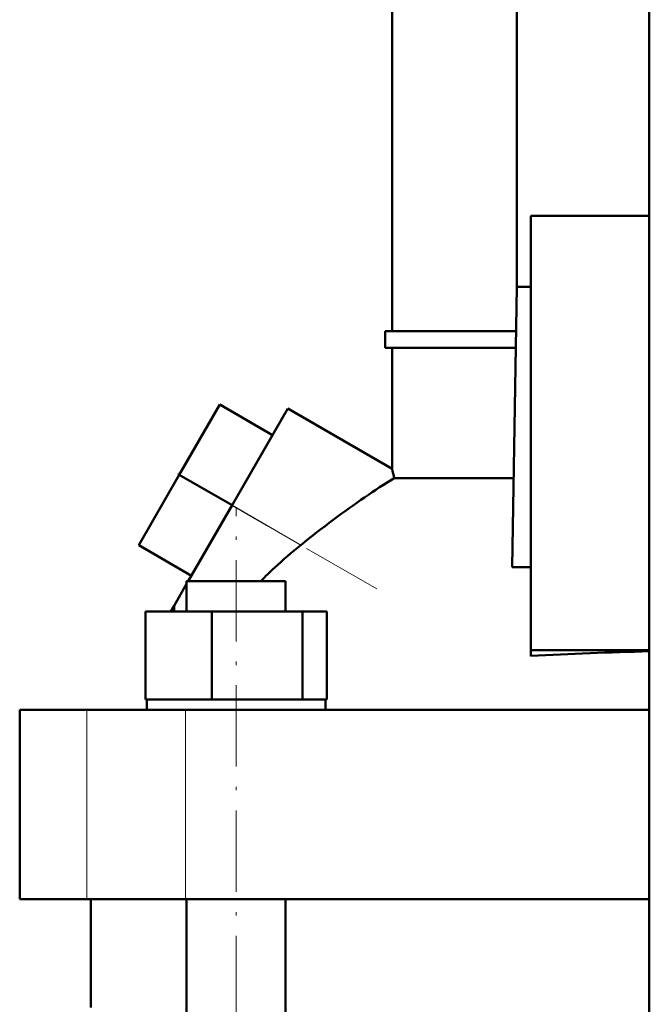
# Model space of a CAD drawing. Extents: x -1358 to 1757, y -1535 to 612.
# Tile 32 of 84: x -1117 to -1024, y -44 to 102. Entities that reach past the tile are written whole.
import ezdxf

# ---------------------------------------------------------------- set-up
doc = ezdxf.new("R2010")
doc.units = 0
doc.linetypes.add('DASHDOT', pattern=[18.5, 12, -3, 0.5, -3])

msp = doc.modelspace()

# ---------------------------------------------------------------- linework, layer by layer
at = {"color": 7, "lineweight": 50}
for p, q in [((-1023.73, -268.42), (-1023.73, 307.33)), ((-1061.73, 55.53), (-1061.73, 114.48)), ((-1043.29, 114.48), (-1043.29, 62.08)), ((-1023.73, 72.58), (-1041.23, 72.58)), ((-1041.23, 72.58), (-1041.23, 8.38)), ((-1043.29, 62.08), (-1043.97, 20.64)), ((-1043.29, 62.08), (-1041.23, 62.08)), ((-1062.73, 55.53), (-1043.4, 55.53)), ((-1062.73, 53.03), (-1062.73, 55.53)), ((-1043.44, 53.03), (-1062.73, 53.03)), ((-1061.73, 35.19), (-1061.73, 53.03)), ((-1087.15, 44.67), (-1093.15, 34.28)), ((-1079.36, 40.17), (-1087.15, 44.67)), ((-1085.36, 29.78), (-1077.11, 44.07)), ((-1061.73, 35.19), (-1077.11, 44.07)), ((-1079.36, 40.17), (-1085.36, 29.78)), ((-1093.15, 34.28), (-1099.15, 23.88)), ((-1085.36, 29.78), (-1093.15, 34.28)), ((-1061.4, 33.8), (-1043.75, 33.8)), ((-1091.82, 18.58), (-1085.36, 29.78)), ((-1091.36, 19.38), (-1099.15, 23.88)), ((-1043.97, 20.64), (-1041.23, 20.64)), ((-1093.93, 14.93), (-1092.07, 18.16)), ((-1092.07, 18.58), (-1089.93, 18.58)), ((-1092.07, 14.08), (-1092.07, 18.58)), ((-1089.93, 18.58), (-1077.47, 18.58)), ((-1077.47, 14.08), (-1077.47, 18.58)), ((-1094.42, 14.08), (-1093.93, 14.93)), ((-1093.93, 14.08), (-1093.93, 14.93)), ((-1098.15, 14.08), (-1088.35, 14.08)), ((-1098.15, 1.08), (-1098.15, 14.08)), ((-1088.35, 1.08), (-1088.35, 14.08)), ((-1088.35, 14.08), (-1074.97, 14.08)), ((-1074.97, 1.08), (-1074.97, 14.08)), ((-1074.97, 14.08), (-1071.38, 14.08)), ((-1071.38, 1.08), (-1071.38, 14.08)), ((-1041.23, 8.38), (-1023.73, 8.38)), ((-1041.23, 7.51), (-1041.23, 8.38)), ((-1098.15, 1.08), (-1097.14, 1.08)), ((-1097.97, 1.08), (-1097.78, 1.08)), ((-1097.97, 1.08), (-1097.97, -0.42)), ((-1097.14, 1.08), (-1089.36, 1.08)), ((-1089.36, 1.08), (-1088.35, 1.08)), ((-1088.35, 1.08), (-1086.97, 1.08)), ((-1086.97, 1.08), (-1084.77, 1.08)), ((-1084.77, 1.08), (-1076.35, 1.08)), ((-1076.35, 1.08), (-1074.97, 1.08)), ((-1074.97, 1.08), (-1074.6, 1.08)), ((-1074.6, 1.08), (-1071.57, 1.08)), ((-1071.57, 1.08), (-1071.38, 1.08)), ((-1071.57, 1.08), (-1071.57, -0.42)), ((-1116.73, -0.42), (-1106.79, -0.42)), ((-1116.73, -28.42), (-1116.73, -0.42)), ((-1106.79, -0.42), (-1092.22, -0.42)), ((-1092.22, -0.42), (-1023.73, -0.42)), ((-1106.79, -28.42), (-1116.73, -28.42)), ((-1092.22, -28.42), (-1106.79, -28.42)), ((-1106.23, -28.42), (-1106.23, -44.42)), ((-1023.73, -28.42), (-1092.22, -28.42)), ((-1092.07, -90.42), (-1092.07, -28.42)), ((-1077.47, -90.42), (-1077.47, -28.42))]:
    msp.add_line(p, q, dxfattribs=at)
at = {"color": 7, "linetype": 'DASHDOT', "lineweight": 18}
for p, q in [((-1063.95, 17.42), (-1094.05, 34.8)), ((-1084.77, -101.32), (-1084.77, 29.48))]:
    msp.add_line(p, q, dxfattribs=at)
at = {"color": 7, "lineweight": 18}
for p, q in [((-1085.36, 29.78), (-1075.2, 23.91)), ((-1106.79, -28.42), (-1106.79, -0.42)), ((-1092.22, -28.42), (-1092.22, -0.42))]:
    msp.add_line(p, q, dxfattribs=at)
at = {"color": 7, "lineweight": 50}
for centre, radius, start, end in [((-1181.39, 6.07), 123.16, 13.0135, 13.676), ((-969.79, -106.71), 167.85, 126.8314, 128.903), ((-1030.16, -31.99), 71.79, 128.861, 132.9306), ((-1030.28, -31.85), 71.61, 132.9316, 135.2319), ((-1012.46, -499.93), 508.26, 91.2699, 93.2443)]:
    msp.add_arc(centre, radius, start, end, dxfattribs=at)
msp.add_ellipse((-1143.5, -121.1), major_axis=(-106.91, -160.2), ratio=0.216612, start_param=3.57954, end_param=3.690622, dxfattribs=at)

doc.saveas('drawing.dxf')
